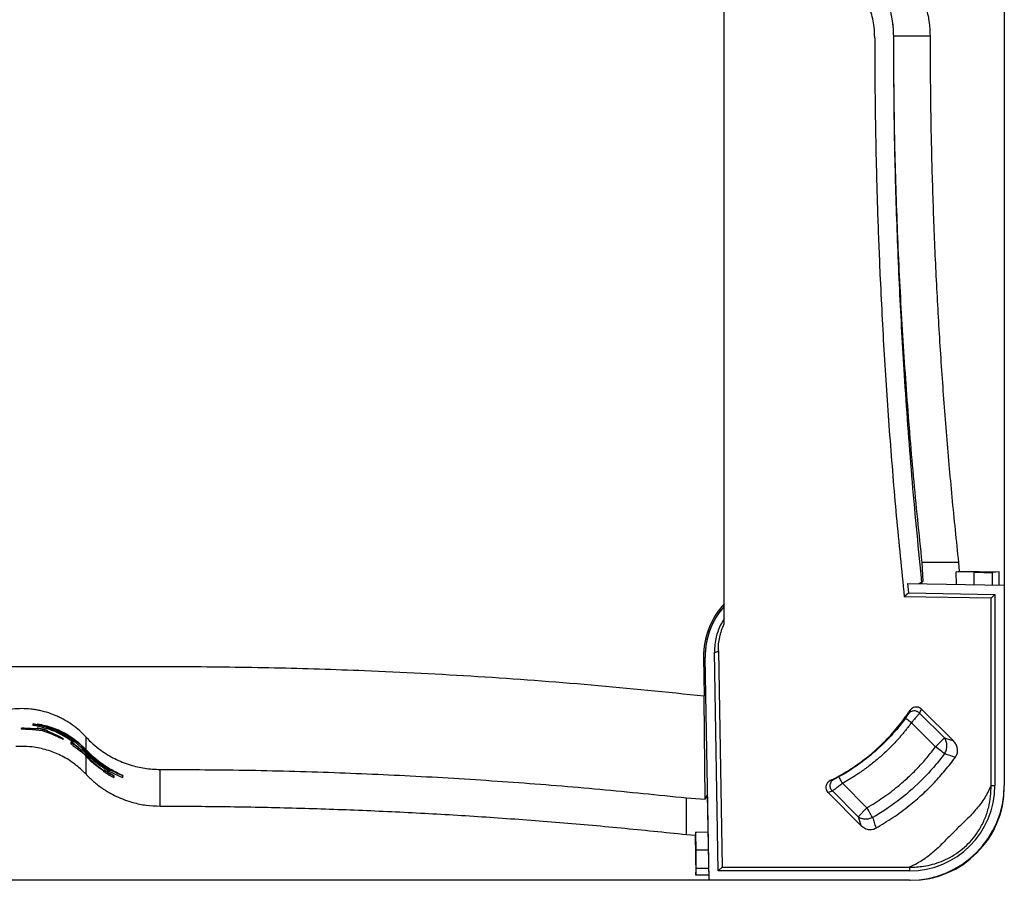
# Paper-space layout '1012-790 Hybird 2way' of a CAD drawing. Header units: millimetres. Extents: x 51 to 2966, y 67 to 3970.
# Tile 38 of 110: x 724 to 1251, y 2709 to 3170. Entities that reach past the tile are written whole.
import ezdxf

# ---------------------------------------------------------------- set-up
doc = ezdxf.new("R2010")
doc.units = ezdxf.units.MM

psp = doc.layouts.new('1012-790 Hybird 2way')

# ---------------------------------------------------------------- linework, layer by layer
at = {"color": 7, "linetype": 'Continuous', "lineweight": 25}
for p, q in [((1251.3, 3751.03), (1251.3, 2867.03)), ((1101.41, 2846.37), (1101.41, 3250.43)), ((1211.57, 3161), (1191.92, 3161)), ((1207.14, 2879.19), (1207.77, 2869.11)), ((1226.78, 2879.19), (1207.14, 2879.19)), ((1226.78, 2879.19), (1227.2, 2874.57)), ((1225.75, 2867.47), (1225.54, 2874.17)), ((1235.09, 2874.01), (1225.54, 2874.17)), ((1227.2, 2874.57), (1248.49, 2874.2)), ((1248.49, 2874.2), (1245.06, 2873.91)), ((1248.49, 2867.08), (1248.49, 2874.2)), ((1200.24, 2862.92), (1199.72, 2867.93)), ((1199.72, 2867.93), (1251.3, 2867.03)), ((1205.14, 2867.83), (1207.77, 2869.11)), ((1207.77, 2869.11), (1206.91, 2869.12)), ((1200.24, 2862.92), (1197.73, 2860.88)), ((1200.24, 2862.92), (1246.3, 2862.11)), ((1244.22, 2860.07), (1246.3, 2862.11)), ((1246.3, 2862.11), (1246.3, 2759.83)), ((1251.3, 2867.03), (1251.3, 2759.83)), ((1244.22, 2860.07), (1197.73, 2860.88)), ((1244.22, 2759.83), (1244.22, 2860.07)), ((1098.21, 2714.03), (1096.17, 2831.16)), ((1098.24, 2831.9), (1100.26, 2716.11)), ((1090.35, 2828.4), (1090.71, 2807.8)), ((1093.3, 2709.03), (1091.22, 2828.38)), ((1090.72, 2806.15), (1090.71, 2807.8)), ((1091.22, 2752.56), (1090.72, 2806.15)), ((1200.83, 2799.95), (1200.83, 2799.94)), ((1206.97, 2800.63), (1207.01, 2800.69)), ((1224.05, 2783.65), (1207.01, 2800.69)), ((1205.95, 2798.6), (1219.28, 2785.27)), ((725.05, 2790.37), (725.05, 2790.17)), ((733.62, 2790.13), (726.65, 2790.48)), ((726.65, 2790.48), (726.65, 2790.28)), ((733.62, 2789.93), (726.65, 2790.28)), ((731.08, 2789.85), (736.22, 2789.22)), ((731.45, 2793.04), (733.66, 2792.53)), ((731.45, 2793.04), (731.45, 2792.83)), ((731.45, 2791.96), (731.45, 2792.83)), ((731.45, 2792.83), (738.49, 2791.21)), ((733.62, 2790.44), (733.62, 2790.24)), ((733.62, 2790.24), (733.62, 2789.93)), ((733.8, 2792.81), (733.8, 2792.61)), ((740.83, 2790.59), (733.8, 2792.61)), ((736.22, 2789.22), (741.3, 2787.39)), ((736.33, 2789.99), (736.33, 2789.78)), ((738.49, 2791.21), (738.49, 2790.69)), ((739.02, 2789.14), (739.02, 2788.93)), ((739.02, 2788.62), (739.02, 2788.93)), ((745.83, 2785.79), (739.02, 2788.83)), ((745.83, 2785.57), (739.02, 2788.62)), ((1214.5, 2780.49), (1201.57, 2793.41)), ((745.83, 2785.79), (745.83, 2785.57)), ((746.97, 2787.24), (753.06, 2783.35)), ((747.46, 2784.83), (747.46, 2784.6)), ((751.63, 2783.12), (751.63, 2782.88)), ((753.06, 2783.35), (753.06, 2783.1)), ((753.06, 2783.1), (753.06, 2782.82)), ((753.53, 2783.43), (753.53, 2784.03)), ((755.41, 2783.12), (759.55, 2779.13)), ((755.41, 2783.12), (755.41, 2782.86)), ((759.55, 2785.9), (759.55, 2779.13)), ((1214.5, 2780.49), (1219.28, 2785.27)), ((1224.05, 2783.65), (1223.9, 2783.7)), ((751.63, 2782.88), (751.63, 2782.11)), ((754.36, 2781.25), (754.36, 2780.99)), ((755.41, 2782.86), (759.41, 2779)), ((759.41, 2777.96), (755.41, 2781.82)), ((757.04, 2778.86), (757.04, 2778.59)), ((757.04, 2778.27), (757.04, 2778.59)), ((759.55, 2776.06), (757.04, 2778.54)), ((759.41, 2775.92), (757.04, 2778.27)), ((757.04, 2777.82), (757.04, 2778.1)), ((759.41, 2778.72), (757.28, 2780.88)), ((757.28, 2780.88), (757.28, 2780.27)), ((757.28, 2780.54), (759.55, 2778.24)), ((757.28, 2780.27), (759.41, 2778.11)), ((757.75, 2779.43), (759.55, 2777.65)), ((757.75, 2779.43), (757.75, 2779.15)), ((757.75, 2779.15), (759.41, 2777.51)), ((757.75, 2778.87), (757.75, 2779.15)), ((759.41, 2777.23), (757.75, 2778.87)), ((759.41, 2779), (759.41, 2778.72)), ((759.41, 2778.11), (759.41, 2777.96)), ((759.41, 2777.51), (759.41, 2777.23)), ((759.41, 2775.92), (759.41, 2775.76)), ((1224.85, 2775.07), (1225.14, 2774.98)), ((769.28, 2768.19), (769.28, 2767.95)), ((769.28, 2767.63), (769.28, 2767.95)), ((769.28, 2767.19), (769.28, 2767.47)), ((769.98, 2769.76), (777.01, 2766.13)), ((772.33, 2768.45), (772.33, 2768.22)), ((772.33, 2768.22), (772.33, 2767.7)), ((779.36, 2765.01), (772.33, 2768.22)), ((799.34, 2748.76), (799.34, 2768.41)), ((772.01, 2766.63), (772.01, 2766.39)), ((774.69, 2765.06), (774.69, 2764.83)), ((774.69, 2764.83), (774.69, 2764.07)), ((777.01, 2766.35), (777.01, 2766.13)), ((779.36, 2765.23), (777.01, 2766.3)), ((779.36, 2765.23), (779.36, 2765.01)), ((779.36, 2764.14), (779.36, 2765.01)), ((1158.15, 2762.44), (1158.14, 2762.44)), ((1173.01, 2743.1), (1159.25, 2756.87)), ((1164.71, 2760.97), (1177.79, 2747.89)), ((1244.22, 2759.83), (1246.3, 2759.83)), ((1081.14, 2733.55), (1081.14, 2753.19)), ((1081.14, 2753.19), (1091.22, 2752.56)), ((1092.5, 2755.19), (1091.22, 2752.56)), ((1093.3, 2709.03), (1092.5, 2755.19)), ((1157, 2756.06), (1156.93, 2756.03)), ((1156.93, 2756.03), (1174.52, 2738.44)), ((1173.01, 2743.1), (1177.79, 2747.89)), ((1174.48, 2738.59), (1174.52, 2738.44)), ((1182.51, 2737.28), (1182.59, 2737)), ((1081.14, 2733.55), (1085.76, 2733.13)), ((1085.76, 2733.13), (1086.14, 2711.84)), ((1092.86, 2734.59), (1086.16, 2734.79)), ((1086.32, 2725.24), (1086.16, 2734.79)), ((1086.14, 2711.84), (1086.42, 2715.27)), ((1100.26, 2716.11), (1098.21, 2714.03)), ((1100.26, 2716.11), (1200.5, 2716.11)), ((1200.5, 2716.11), (1200.5, 2714.03)), ((1093.25, 2711.84), (1086.14, 2711.84)), ((1200.5, 2714.03), (1098.21, 2714.03)), ((1093.3, 2709.03), (209.3, 2709.03)), ((1200.5, 2709.03), (1093.3, 2709.03))]:
    psp.add_line(p, q, dxfattribs=at)
at = {"color": 8, "linetype": 'Continuous', "lineweight": 25}
for p, q in [((1235.09, 2867.31), (1235.09, 2874.01)), ((1245.06, 2867.14), (1245.06, 2873.91)), ((1090.35, 2828.4), (1091.22, 2828.42)), ((759.55, 2778.58), (759.55, 2778.24)), ((759.55, 2777.09), (759.55, 2776.06)), ((759.55, 2775.62), (759.55, 2765.96)), ((1093.02, 2725.24), (1086.32, 2725.24)), ((1093.19, 2715.27), (1086.42, 2715.27))]:
    psp.add_line(p, q, dxfattribs=at)
at = {"color": 7, "linetype": 'Continuous', "lineweight": 25, "flags": 128}
for points in [[(1225.54, 2874.17), (1226.37, 2874.37), (1227.2, 2874.57)], [(1201.57, 2793.41), (1200.96, 2793.86), (1200.36, 2794.3), (1199.81, 2794.7), (1199.33, 2795.05), (1198.93, 2795.35), (1198.62, 2795.57), (1198.43, 2795.72), (1198.34, 2795.78)], [(1219.35, 2776.86), (1218.94, 2777.16), (1218.46, 2777.52), (1217.91, 2777.94), (1217.3, 2778.39), (1216.64, 2778.88), (1215.95, 2779.4), (1215.23, 2779.94), (1214.5, 2780.49)], [(1164.71, 2760.97), (1164.34, 2761.64), (1163.98, 2762.28), (1163.66, 2762.87), (1163.37, 2763.4), (1163.13, 2763.84), (1162.94, 2764.17), (1162.82, 2764.38), (1162.78, 2764.47)], [(1180.83, 2742.64), (1180.57, 2743.08), (1180.27, 2743.6), (1179.92, 2744.2), (1179.54, 2744.85), (1179.13, 2745.57), (1178.7, 2746.32), (1178.25, 2747.09), (1177.79, 2747.89)], [(1086.16, 2734.79), (1085.96, 2733.97), (1085.76, 2733.13)]]:
    psp.add_lwpolyline(points, dxfattribs=at)
at = {"color": 7, "linetype": 'Continuous', "lineweight": 25}
for centre, radius, start, end in [((1131.21, 2829.12), 40.87, 136.8185, 181), ((1131.21, 2829.12), 40, 138.1677, 180.1305), ((1131.3, 2829.08), 40.09, 138.2181, 181), ((1200.5, 2759.83), 45.8, 270, 0), ((1200.5, 2759.83), 50.8, 270, 0), ((1201.3, 2759.03), 50, 270, 0)]:
    psp.add_arc(centre, radius, start, end, dxfattribs=at)
for centre, major_axis, start_param, end_param in [((1235.09, 2874.09), (10, -0.17), 4.712541, 6.196071), ((1086.24, 2725.24), (-0.17, 10), 3.228707, 4.712237)]:
    psp.add_ellipse(centre, major_axis=major_axis, ratio=0.008726, start_param=start_param, end_param=end_param, dxfattribs=at)
for points, knots in [([(1174.42, 3200.78), (1175.58, 3199.71), (1177.91, 3197.37), (1181.3, 3193.25), (1184.46, 3188.51), (1187.21, 3183.24), (1189.39, 3177.62), (1190.9, 3171.88), (1191.74, 3166.26), (1191.9, 3162.71), (1191.9, 3161)], [0.60223936, 0.60223936, 0.60223936, 0.60223936, 0.60828783, 0.61433631, 0.62038478, 0.62643326, 0.63248174, 0.63853021, 0.64457869, 0.65062717, 0.65062717, 0.65062717, 0.65062717]), ([(1174.43, 3200.78), (1175.72, 3199.52), (1178.31, 3196.99), (1181.48, 3193), (1184.09, 3189.06), (1186.21, 3185.24), (1188.05, 3181.19), (1189.95, 3175.87), (1191.19, 3170.46), (1191.83, 3165.1), (1191.89, 3162.36), (1191.92, 3161)], [0, 0, 0, 0, 0.124672, 0.250588, 0.347773, 0.444954, 0.545027, 0.645096, 0.820064, 0.910033, 1, 1, 1, 1]), ([(1194.37, 3200.78), (1195.71, 3199.44), (1198.41, 3196.74), (1201.66, 3192.49), (1204.31, 3188.32), (1206.44, 3184.25), (1208.23, 3179.98), (1209.93, 3174.71), (1211.28, 3168.37), (1211.47, 3163.47), (1211.57, 3161)], [0, 0, 0, 0, 0.1277577, 0.2569272, 0.3587995, 0.4606727, 0.5655036, 0.6703362, 0.8336704, 1, 1, 1, 1]), ([(1181.9, 3161), (1181.9, 3162.7), (1181.7, 3165.93), (1180.95, 3170.42), (1179.8, 3174.63), (1178.26, 3178.65), (1176.34, 3182.5), (1174.01, 3186.23), (1171.19, 3189.86), (1168.91, 3192.25), (1167.63, 3193.44)], [0.60223935, 0.60223935, 0.60223935, 0.60223935, 0.60828783, 0.61433631, 0.62038478, 0.62643326, 0.63248173, 0.63853021, 0.64457869, 0.65062717, 0.65062717, 0.65062717, 0.65062717]), ([(1181.9, 3161), (1181.94, 3150.38), (1182.01, 3129.14), (1182.56, 3097.29), (1183.44, 3065.44), (1184.84, 3029.79), (1186.9, 2990.36), (1189.83, 2947.16), (1193.36, 2903.99), (1196.27, 2875.25), (1197.73, 2860.88)], [0, 0, 0, 0, 0.1059409, 0.2118818, 0.3178755, 0.4238693, 0.5678356, 0.7118019, 0.8559009, 1, 1, 1, 1]), ([(1191.9, 3161), (1191.98, 3145.62), (1192.12, 3114.88), (1193.29, 3068.75), (1195.14, 3022.64), (1197.94, 2973.75), (1201.73, 2922.12), (1205.28, 2885.91), (1207.06, 2867.8)], [0, 0, 0, 0, 0.157016, 0.314032, 0.471214, 0.628395, 0.814163, 1, 1, 1, 1]), ([(1191.92, 3161), (1192, 3144.95), (1192.17, 3112.85), (1193.54, 3065.27), (1195.67, 3018.28), (1198.64, 2971.87), (1202.36, 2925.49), (1205.55, 2894.62), (1207.14, 2879.19)], [0, 0, 0, 0, 0.170501, 0.34106, 0.505665, 0.670322, 0.835135, 1, 1, 1, 1]), ([(1211.57, 3161), (1211.61, 3149.19), (1211.71, 3125.57), (1212.45, 3090.16), (1213.64, 3054.75), (1215.32, 3019.46), (1217.46, 2984.28), (1220.08, 2949.22), (1223.13, 2914.18), (1225.56, 2890.85), (1226.78, 2879.19)], [0, 0, 0, 0, 0.125444, 0.25091, 0.376354, 0.50182, 0.62632, 0.75082, 0.87541, 1, 1, 1, 1]), ([(1101.41, 2849.26), (1100.51, 2847.73), (1098.68, 2844.63), (1097.11, 2839.88), (1096.25, 2835.34), (1096.2, 2832.56), (1096.17, 2831.16)], [0, 0, 0, 0, 0.278078, 0.564222, 0.780253, 1, 1, 1, 1]), ([(1098.24, 2831.9), (1098.19, 2834.41), (1098.44, 2836.88), (1099.1, 2839.9), (1099.25, 2840.51), (1099.59, 2841.71), (1099.77, 2842.3), (1100.39, 2844.08), (1100.86, 2845.24), (1101.41, 2846.37)], [0, 0, 0, 0, 0.5, 0.5, 0.625, 0.625, 0.75, 0.75, 1, 1, 1, 1]), ([(1096.17, 2831.16), (1096.51, 2831.22), (1097.21, 2831.33), (1097.89, 2831.71), (1098.24, 2831.9)], [0, 0, 0, 0, 0.499945, 1, 1, 1, 1]), ([(651.3, 2823.54), (672.93, 2823.53), (710.6, 2823.52), (764.31, 2823.58), (812.46, 2823.61), (860.6, 2823.01), (912.96, 2821.36), (969.49, 2818.42), (1030.18, 2813.98), (1070.53, 2809.86), (1090.71, 2807.8)], [0, 0, 0, 0, 0.147447, 0.256863, 0.366278, 0.475715, 0.585152, 0.723428, 0.861723, 1, 1, 1, 1]), ([(759.55, 2785.9), (758.49, 2787.04), (757.38, 2788.13), (755.04, 2790.2), (753.82, 2791.18), (751.27, 2793.03), (749.94, 2793.89), (747.86, 2795.09), (747.15, 2795.48), (745.72, 2796.21), (745, 2796.56), (742.8, 2797.54), (741.3, 2798.12), (738.25, 2799.13), (736.68, 2799.55), (734.29, 2800.07), (733.48, 2800.22), (731.86, 2800.48), (731.04, 2800.59), (728.6, 2800.85), (726.97, 2800.94), (723.72, 2800.94), (722.09, 2800.86), (718.83, 2800.51), (717.19, 2800.25), (713.98, 2799.56), (712.41, 2799.13), (709.34, 2798.13), (707.84, 2797.55), (704.92, 2796.24), (703.49, 2795.51), (700.71, 2793.9), (699.37, 2793.03), (696.81, 2791.18), (695.59, 2790.2), (693.26, 2788.13), (692.15, 2787.04), (691.09, 2785.9)], [0, 0, 0, 0, 0.0625, 0.0625, 0.125, 0.125, 0.1875, 0.1875, 0.21875, 0.21875, 0.25, 0.25, 0.3125, 0.3125, 0.375, 0.375, 0.40625, 0.40625, 0.4375, 0.4375, 0.5, 0.5, 0.5625, 0.5625, 0.625, 0.625, 0.6875, 0.6875, 0.75, 0.75, 0.8125, 0.8125, 0.875, 0.875, 0.9375, 0.9375, 1, 1, 1, 1]), ([(1158.14, 2762.44), (1160.71, 2763.78), (1165.85, 2766.47), (1173.19, 2771.3), (1180.21, 2776.71), (1187.32, 2783.21), (1194.39, 2790.86), (1198.68, 2796.91), (1200.83, 2799.95)], [0, 0, 0, 0, 0.151299, 0.3026, 0.457885, 0.613171, 0.805589, 1, 1, 1, 1]), ([(1205.95, 2798.6), (1205.53, 2799), (1205.03, 2799.31), (1203.94, 2799.7), (1203.36, 2799.78), (1202.22, 2799.69), (1201.66, 2799.53), (1200.68, 2798.98), (1200.25, 2798.6), (1199.93, 2798.14)], [0, 0, 0, 0, 0.25, 0.25, 0.5, 0.5, 0.75, 0.75, 1, 1, 1, 1]), ([(1207.01, 2800.69), (1206.67, 2800.96), (1206, 2801.52), (1204.71, 2801.87), (1203.38, 2801.8), (1202.12, 2801.29), (1201.29, 2800.59), (1200.93, 2800.08), (1200.83, 2799.95)], [0, 0, 0, 0, 0.180453, 0.366338, 0.549311, 0.736673, 0.931074, 1, 1, 1, 1]), ([(1198.34, 2795.78), (1195.97, 2792.54), (1193.42, 2789.42), (1187.99, 2783.49), (1185.12, 2780.68), (1179.11, 2775.42), (1175.98, 2772.96), (1169.51, 2768.42), (1166.18, 2766.34), (1162.78, 2764.47)], [0, 0, 0, 0, 0.25, 0.25, 0.5, 0.5, 0.75, 0.75, 1, 1, 1, 1]), ([(1199.93, 2798.14), (1199.92, 2798.13), (1199.91, 2798.1), (1199.88, 2798.05), (1199.85, 2798), (1199.82, 2797.94), (1199.78, 2797.87), (1199.7, 2797.75), (1199.58, 2797.56), (1199.38, 2797.26), (1199.16, 2796.92), (1198.93, 2796.59), (1198.72, 2796.3), (1198.54, 2796.04), (1198.41, 2795.86), (1198.34, 2795.78)], [0, 0, 0, 0, 0.0419445, 0.0836372, 0.1251954, 0.1667374, 0.2083819, 0.2502465, 0.3751779, 0.4997467, 0.6247116, 0.7496279, 0.8335836, 0.9166843, 1, 1, 1, 1]), ([(1205.95, 2798.6), (1205.78, 2798.38), (1205.43, 2797.94), (1204.33, 2796.62), (1203, 2795.06), (1202.03, 2793.94), (1201.57, 2793.41)], [0, 0, 0, 0, 0.25751, 0.513872, 0.772643, 1, 1, 1, 1]), ([(726.65, 2790.48), (726.46, 2790.47), (726.1, 2790.46), (725.54, 2790.44), (725.1, 2790.4), (725.07, 2790.38), (725.05, 2790.37)], [0, 0, 0, 0, 0.25119, 0.502432, 0.841338, 1, 1, 1, 1]), ([(726.65, 2790.28), (726.46, 2790.27), (726.1, 2790.26), (725.54, 2790.23), (725.1, 2790.2), (725.07, 2790.18), (725.05, 2790.17)], [0, 0, 0, 0, 0.25119, 0.502432, 0.841339, 1, 1, 1, 1]), ([(725.05, 2790.17), (725.09, 2790.16), (725.16, 2790.14), (725.68, 2790.12), (726.34, 2790.09), (727, 2790.06), (727.42, 2790.04), (727.54, 2790.04)], [0, 0, 0, 0, 0.242151, 0.459198, 0.667859, 0.901592, 1, 1, 1, 1]), ([(727.54, 2790.04), (727.89, 2790.02), (728.58, 2789.99), (729.55, 2789.93), (730.29, 2789.9), (730.81, 2789.87), (731.08, 2789.85)], [0, 0, 0, 0, 0.204413, 0.394572, 0.694396, 1, 1, 1, 1]), ([(753.06, 2782.82), (751.85, 2783.69), (749.43, 2785.42), (745.52, 2787.57), (741.45, 2789.37), (736.76, 2790.96), (733.38, 2791.6), (731.45, 2791.96)], [0, 0, 0, 0, 0.184193, 0.368402, 0.558097, 0.747805, 1, 1, 1, 1]), ([(736.33, 2789.99), (735.97, 2790.07), (735.33, 2790.22), (734.54, 2790.36), (733.95, 2790.45), (733.66, 2790.47), (733.63, 2790.45), (733.62, 2790.44)], [0, 0, 0, 0, 0.220075, 0.393835, 0.567462, 0.794067, 1, 1, 1, 1]), ([(736.33, 2789.78), (735.97, 2789.87), (735.33, 2790.02), (734.54, 2790.16), (733.95, 2790.25), (733.66, 2790.27), (733.63, 2790.25), (733.62, 2790.24)], [0, 0, 0, 0, 0.220056, 0.393811, 0.567427, 0.793933, 1, 1, 1, 1]), ([(733.8, 2792.81), (735.17, 2792.55), (737.9, 2792.03), (741.95, 2790.77), (745.94, 2789.13), (750.54, 2786.75), (753.57, 2784.49), (755.41, 2783.12)], [0, 0, 0, 0, 0.177612, 0.355218, 0.537749, 0.720266, 1, 1, 1, 1]), ([(733.8, 2792.61), (735.16, 2792.35), (737.88, 2791.83), (741.92, 2790.57), (745.88, 2788.93), (750.5, 2786.54), (753.55, 2784.25), (755.41, 2782.86)], [0, 0, 0, 0, 0.176654, 0.353303, 0.534849, 0.716383, 1, 1, 1, 1]), ([(739.02, 2789.14), (739, 2789.16), (738.95, 2789.2), (738.48, 2789.38), (737.86, 2789.58), (737.11, 2789.8), (736.58, 2789.93), (736.33, 2789.99)], [0, 0, 0, 0, 0.320792, 0.499022, 0.678127, 0.845943, 1, 1, 1, 1]), ([(739.02, 2788.93), (739, 2788.95), (738.95, 2789), (738.48, 2789.17), (737.86, 2789.37), (737.11, 2789.59), (736.58, 2789.72), (736.33, 2789.78)], [0, 0, 0, 0, 0.32077, 0.498986, 0.67808, 0.845917, 1, 1, 1, 1]), ([(738.49, 2790.9), (739.79, 2790.51), (742.39, 2789.73), (746.22, 2788.1), (749.97, 2786.13), (752.34, 2784.5), (753.53, 2783.68)], [0, 0, 0, 0, 0.246593, 0.493169, 0.746597, 1, 1, 1, 1]), ([(738.49, 2790.69), (739.79, 2790.3), (742.4, 2789.52), (746.22, 2787.87), (749.97, 2785.9), (752.34, 2784.25), (753.53, 2783.43)], [0, 0, 0, 0, 0.246553, 0.4930867, 0.7465564, 1, 1, 1, 1]), ([(755.41, 2781.82), (754.27, 2782.7), (751.99, 2784.47), (748.29, 2786.67), (744.42, 2788.57), (741.71, 2789.52), (740.36, 2789.99)], [0, 0, 0, 0, 0.246121, 0.492268, 0.746125, 1, 1, 1, 1]), ([(740.36, 2789.99), (742.56, 2789.1), (747, 2787.32), (751.03, 2784.52), (753.06, 2783.1)], [0, 0, 0, 0, 0.495235, 1, 1, 1, 1]), ([(753.53, 2784.03), (751.54, 2785.38), (747.51, 2788.09), (743.07, 2789.75), (740.83, 2790.59)], [0, 0, 0, 0, 0.4947075, 1, 1, 1, 1]), ([(1201.57, 2793.41), (1201.37, 2793.14), (1200.96, 2792.58), (1200.34, 2791.76), (1199.71, 2790.94), (1199.07, 2790.13), (1198.43, 2789.32), (1197.78, 2788.52), (1197.13, 2787.73), (1196.46, 2786.94), (1195.79, 2786.15), (1195.11, 2785.38), (1194.43, 2784.61), (1192.59, 2782.58), (1189.5, 2779.38), (1184.99, 2775.18), (1180.25, 2771.23), (1176.39, 2768.35), (1173.56, 2766.39), (1171.83, 2765.24), (1170.08, 2764.12), (1168.31, 2763.04), (1166.52, 2761.98), (1165.31, 2761.31), (1164.71, 2760.97)], [0, 0, 0, 0, 0.0208609, 0.0417127, 0.062557, 0.0833956, 0.1042301, 0.1250623, 0.145894, 0.1667267, 0.1875622, 0.2084023, 0.2292486, 0.2501028, 0.3743288, 0.4985453, 0.6234152, 0.7482851, 0.7902586, 0.8322051, 0.8741385, 0.9160728, 0.958022, 1, 1, 1, 1]), ([(741.3, 2787.39), (741.72, 2787.21), (742.36, 2786.94), (743.26, 2786.53), (744.13, 2786.15), (744.62, 2785.92), (744.86, 2785.82)], [0, 0, 0, 0, 0.456401, 0.695272, 0.857617, 1, 1, 1, 1]), ([(744.86, 2785.82), (745.23, 2785.64), (745.9, 2785.33), (746.74, 2784.93), (747.26, 2784.67), (747.44, 2784.6), (747.46, 2784.6), (747.46, 2784.6)], [0, 0, 0, 0, 0.298737, 0.532906, 0.767769, 0.928577, 1, 1, 1, 1]), ([(747.46, 2784.83), (747.41, 2784.87), (747.28, 2784.97), (746.6, 2785.37), (746.09, 2785.65), (745.83, 2785.79)], [0, 0, 0, 0, 0.248345, 0.621639, 1, 1, 1, 1]), ([(747.46, 2784.6), (747.41, 2784.64), (747.28, 2784.74), (746.6, 2785.14), (746.09, 2785.43), (745.83, 2785.57)], [0, 0, 0, 0, 0.248284, 0.621612, 1, 1, 1, 1]), ([(754.36, 2781.25), (753.99, 2781.54), (753.35, 2782.03), (752.56, 2782.58), (752.04, 2782.92), (751.69, 2783.12), (751.65, 2783.12), (751.63, 2783.12)], [0, 0, 0, 0, 0.257586, 0.441551, 0.595482, 0.749313, 1, 1, 1, 1]), ([(759.55, 2785.9), (760.81, 2784.61), (763.34, 2782.02), (767.34, 2778.86), (771.27, 2776.24), (775.09, 2774.12), (779.14, 2772.28), (784.46, 2770.38), (789.87, 2769.14), (795.23, 2768.5), (797.97, 2768.44), (799.34, 2768.41)], [0, 0, 0, 0, 0.124672, 0.250588, 0.347773, 0.444954, 0.545027, 0.645096, 0.820064, 0.910033, 1, 1, 1, 1]), ([(1219.35, 2776.86), (1219.76, 2777.5), (1220.07, 2778.21), (1220.5, 2779.69), (1220.6, 2780.46), (1220.59, 2781.97), (1220.47, 2782.71), (1220.02, 2784.09), (1219.69, 2784.72), (1219.28, 2785.27)], [0, 0, 0, 0, 0.25, 0.25, 0.5, 0.5, 0.75, 0.75, 1, 1, 1, 1]), ([(1225.14, 2774.98), (1225.49, 2775.57), (1226.18, 2776.75), (1226.39, 2778.85), (1225.95, 2780.93), (1225.07, 2782.55), (1224.3, 2783.37), (1224.05, 2783.65)], [0, 0, 0, 0, 0.214534, 0.42911, 0.645624, 0.880107, 1, 1, 1, 1]), ([(759.55, 2765.96), (757.68, 2767.77), (753.87, 2771.45), (747.12, 2775.63), (739.76, 2778.73), (732.99, 2780.27), (727.06, 2780.84), (723.79, 2780.72), (722.14, 2780.66)], [0, 0, 0, 0, 0.188151, 0.381763, 0.569917, 0.763536, 0.881122, 1, 1, 1, 1]), ([(754.36, 2780.99), (753.99, 2781.28), (753.35, 2781.78), (752.56, 2782.33), (752.04, 2782.68), (751.69, 2782.88), (751.65, 2782.88), (751.63, 2782.88)], [0, 0, 0, 0, 0.258045, 0.442122, 0.595911, 0.749612, 1, 1, 1, 1]), ([(751.63, 2782.11), (751.67, 2782.07), (751.72, 2782), (752.3, 2781.57), (752.98, 2781.06), (753.7, 2780.51), (754.19, 2780.12), (754.36, 2779.99)], [0, 0, 0, 0, 0.323566, 0.492467, 0.660951, 0.881597, 1, 1, 1, 1]), ([(757.04, 2778.86), (757.01, 2778.9), (756.97, 2778.97), (756.52, 2779.41), (755.88, 2779.99), (755.13, 2780.64), (754.58, 2781.08), (754.36, 2781.25)], [0, 0, 0, 0, 0.26983, 0.444968, 0.620249, 0.852083, 1, 1, 1, 1]), ([(757.04, 2778.59), (757.01, 2778.63), (756.97, 2778.7), (756.52, 2779.14), (755.89, 2779.73), (755.13, 2780.38), (754.58, 2780.82), (754.36, 2780.99)], [0, 0, 0, 0, 0.26942, 0.444392, 0.619495, 0.852028, 1, 1, 1, 1]), ([(754.36, 2779.99), (754.74, 2779.68), (755.4, 2779.16), (756.17, 2778.5), (756.67, 2778.08), (756.99, 2777.83), (757.02, 2777.82), (757.04, 2777.82)], [0, 0, 0, 0, 0.261141, 0.452109, 0.611872, 0.771399, 1, 1, 1, 1]), ([(777.01, 2766.13), (775.44, 2766.92), (772.28, 2768.49), (767.76, 2771.48), (763.4, 2774.92), (760.74, 2777.64), (759.41, 2779)], [0, 0, 0, 0, 0.2457979, 0.4915755, 0.7458034, 1, 1, 1, 1]), ([(759.41, 2778.72), (761.04, 2777.05), (764.34, 2773.7), (768.09, 2771.08), (769.98, 2769.76)], [0, 0, 0, 0, 0.496393, 1, 1, 1, 1]), ([(772.33, 2767.7), (770.05, 2769.17), (766.6, 2771.38), (762.38, 2775.03), (760.4, 2777.08), (759.41, 2778.11)], [0, 0, 0, 0, 0.494891, 0.747455, 1, 1, 1, 1]), ([(777.01, 2766.35), (775.45, 2767.14), (772.32, 2768.7), (767.83, 2771.67), (763.51, 2775.09), (760.87, 2777.78), (759.55, 2779.13)], [0, 0, 0, 0, 0.24583, 0.491642, 0.745837, 1, 1, 1, 1]), ([(772.33, 2767.93), (770.06, 2769.38), (765.49, 2772.29), (761.54, 2776.25), (759.55, 2778.24)], [0, 0, 0, 0, 0.4951249, 1, 1, 1, 1]), ([(1177.79, 2747.89), (1180.67, 2749.64), (1186.46, 2753.17), (1193.76, 2758.77), (1199.94, 2764.18), (1205.11, 2769.28), (1210, 2774.7), (1213, 2778.56), (1214.5, 2780.49)], [0, 0, 0, 0, 0.204836, 0.411095, 0.557273, 0.703451, 0.851725, 1, 1, 1, 1]), ([(770.45, 2768.7), (768.5, 2769.96), (764.58, 2772.48), (761.14, 2775.83), (759.41, 2777.51)], [0, 0, 0, 0, 0.4959834, 1, 1, 1, 1]), ([(759.41, 2777.23), (760.85, 2775.72), (762.36, 2774.33), (765.48, 2771.75), (767.09, 2770.56), (770.43, 2768.39), (772.14, 2767.4), (775.68, 2765.62), (777.51, 2764.83), (779.36, 2764.14)], [0, 0, 0, 0, 0.25, 0.25, 0.5, 0.5, 0.75, 0.75, 1, 1, 1, 1]), ([(759.41, 2775.92), (760.92, 2774.4), (763.97, 2771.35), (767.5, 2768.88), (769.28, 2767.63)], [0, 0, 0, 0, 0.496519, 1, 1, 1, 1]), ([(769.28, 2767.47), (767.53, 2768.69), (763.99, 2771.17), (760.94, 2774.22), (759.41, 2775.76)], [0, 0, 0, 0, 0.496515, 1, 1, 1, 1]), ([(759.55, 2776.06), (761.04, 2774.56), (764.05, 2771.55), (767.53, 2769.1), (769.28, 2767.87)], [0, 0, 0, 0, 0.496591, 1, 1, 1, 1]), ([(1219.35, 2776.86), (1219.09, 2776.51), (1217.19, 2774), (1215.19, 2771.55), (1209.83, 2765.38), (1205.99, 2761.5), (1197.89, 2754.29), (1193.64, 2750.96), (1187.02, 2746.42), (1184.23, 2744.63), (1181.39, 2742.96), (1180.83, 2742.64)], [0.0701224, 0.0701224, 0.0701224, 0.0701224, 0.0914222, 0.2261562, 0.2261562, 0.4956242, 0.4956242, 0.7650922, 0.7650922, 0.8998262, 0.9328997, 0.9328997, 0.9328997, 0.9328997]), ([(1182.59, 2737), (1185.66, 2738.83), (1191.82, 2742.49), (1200.02, 2748.59), (1207.4, 2754.9), (1213.85, 2761.26), (1219.82, 2767.93), (1223.36, 2772.63), (1225.14, 2774.98)], [0, 0, 0, 0, 0.1863205, 0.3738424, 0.5330381, 0.6929828, 0.8461577, 1, 1, 1, 1]), ([(769.28, 2768.19), (769.32, 2768.19), (769.37, 2768.19), (769.9, 2767.88), (770.52, 2767.5), (771.25, 2767.07), (771.77, 2766.77), (772.01, 2766.63)], [0, 0, 0, 0, 0.3198387, 0.4885016, 0.6570224, 0.8382531, 1, 1, 1, 1]), ([(769.28, 2767.95), (769.32, 2767.95), (769.37, 2767.95), (769.9, 2767.64), (770.52, 2767.27), (771.25, 2766.84), (771.77, 2766.54), (772.01, 2766.39)], [0, 0, 0, 0, 0.320025, 0.488792, 0.657424, 0.838584, 1, 1, 1, 1]), ([(772.01, 2765.39), (771.68, 2765.58), (771.06, 2765.95), (770.24, 2766.47), (769.66, 2766.87), (769.33, 2767.12), (769.3, 2767.16), (769.28, 2767.19)], [0, 0, 0, 0, 0.214242, 0.403861, 0.594187, 0.771159, 1, 1, 1, 1]), ([(799.34, 2768.41), (815.38, 2768.33), (847.48, 2768.16), (895.06, 2766.79), (942.05, 2764.66), (988.46, 2761.7), (1034.84, 2757.97), (1065.71, 2754.78), (1081.14, 2753.19)], [0, 0, 0, 0, 0.170501, 0.34106, 0.505665, 0.670322, 0.835135, 1, 1, 1, 1]), ([(759.55, 2765.96), (760.89, 2764.62), (763.59, 2761.92), (767.84, 2758.67), (772.01, 2756.02), (776.08, 2753.89), (780.35, 2752.1), (785.63, 2750.41), (791.97, 2749.05), (796.86, 2748.86), (799.34, 2748.76)], [0, 0, 0, 0, 0.1277577, 0.2569272, 0.3587995, 0.4606727, 0.5655036, 0.6703362, 0.8336704, 1, 1, 1, 1]), ([(772.01, 2766.63), (772.35, 2766.43), (772.95, 2766.09), (773.73, 2765.65), (774.3, 2765.33), (774.64, 2765.12), (774.67, 2765.08), (774.69, 2765.06)], [0, 0, 0, 0, 0.222209, 0.393677, 0.565585, 0.76911, 1, 1, 1, 1]), ([(772.01, 2766.39), (772.35, 2766.2), (772.95, 2765.86), (773.73, 2765.43), (774.3, 2765.1), (774.64, 2764.9), (774.67, 2764.86), (774.69, 2764.83)], [0, 0, 0, 0, 0.222328, 0.393697, 0.565498, 0.769244, 1, 1, 1, 1]), ([(774.69, 2764.07), (774.68, 2764.06), (774.68, 2764.06), (774.64, 2764.06), (774.61, 2764.07), (774.52, 2764.1), (774.46, 2764.13), (774.3, 2764.19), (774.19, 2764.24), (773.94, 2764.36), (773.8, 2764.43), (773.49, 2764.59), (773.31, 2764.68), (772.96, 2764.86), (772.77, 2764.96), (772.39, 2765.17), (772.2, 2765.28), (772.01, 2765.39)], [0, 0, 0, 0, 0.125, 0.125, 0.25, 0.25, 0.375, 0.375, 0.5, 0.5, 0.625, 0.625, 0.75, 0.75, 0.875, 0.875, 1, 1, 1, 1]), ([(1158.14, 2762.44), (1157.74, 2762.19), (1156.91, 2761.68), (1156.09, 2760.46), (1155.73, 2759.08), (1155.87, 2757.72), (1156.34, 2756.69), (1156.78, 2756.2), (1156.93, 2756.03)], [0, 0, 0, 0, 0.1869205, 0.3795217, 0.5635805, 0.7401575, 0.9114722, 1, 1, 1, 1]), ([(1159.25, 2756.87), (1159.07, 2757.06), (1158.72, 2757.5), (1158.32, 2758.33), (1158.1, 2759.29), (1158.12, 2760.29), (1158.38, 2761.25), (1158.85, 2762.08), (1159.46, 2762.73), (1159.92, 2763.03), (1160.14, 2763.15)], [0.0000001, 0.0000001, 0.0000001, 0.0000001, 0.1249996, 0.2499996, 0.3749996, 0.4999996, 0.6249996, 0.7499996, 0.8749996, 0.9999996, 0.9999996, 0.9999996, 0.9999996]), ([(1160.14, 2763.15), (1159.81, 2763.03), (1159.15, 2762.79), (1158.48, 2762.55), (1158.15, 2762.44)], [0, 0, 0, 0, 0.5085305, 1, 1, 1, 1]), ([(1162.78, 2764.47), (1162.73, 2764.44), (1162.63, 2764.39), (1162.49, 2764.31), (1162.34, 2764.23), (1162.2, 2764.15), (1162.06, 2764.08), (1161.83, 2763.96), (1161.51, 2763.79), (1161.14, 2763.61), (1160.8, 2763.44), (1160.55, 2763.32), (1160.37, 2763.24), (1160.24, 2763.18), (1160.17, 2763.16), (1160.14, 2763.15)], [0, 0, 0, 0, 0.041792, 0.083385, 0.1249, 0.166464, 0.208198, 0.250226, 0.37481, 0.499375, 0.624132, 0.749205, 0.833359, 0.91662, 1, 1, 1, 1]), ([(1159.25, 2756.87), (1158.88, 2756.73), (1158.13, 2756.46), (1157.38, 2756.19), (1157, 2756.06)], [0, 0, 0, 0, 0.501113, 1, 1, 1, 1]), ([(1164.71, 2760.97), (1164.06, 2760.46), (1162.75, 2759.45), (1161.01, 2758.14), (1159.8, 2757.25), (1159.41, 2756.98), (1159.25, 2756.87)], [0, 0, 0, 0, 0.268649, 0.538195, 0.807864, 1, 1, 1, 1]), ([(1200.5, 2716.11), (1201.78, 2716.11), (1204.33, 2716.11), (1208.48, 2716.57), (1212.94, 2717.5), (1217.63, 2719.07), (1222.29, 2721.24), (1226.81, 2724.09), (1231.09, 2727.62), (1234.87, 2731.72), (1238.28, 2736.55), (1241.09, 2742.09), (1243.04, 2748.04), (1244.14, 2753.99), (1244.2, 2757.87), (1244.22, 2759.83)], [0, 0, 0, 0, 0.057313, 0.114624, 0.186638, 0.258865, 0.330778, 0.407549, 0.484242, 0.56121, 0.638251, 0.731956, 0.825766, 0.91216, 1, 1, 1, 1]), ([(1244.22, 2759.83), (1243.16, 2757.59), (1241.03, 2753.11), (1236.42, 2747.07), (1231.12, 2741.47), (1225.42, 2736.05), (1220.17, 2730.8), (1215.29, 2725.79), (1210.28, 2721.58), (1205.33, 2718.28), (1201.92, 2716.74), (1200.5, 2716.11)], [0, 0, 0, 0, 0.118201, 0.236558, 0.361728, 0.487096, 0.612434, 0.716953, 0.82154, 0.925562, 1, 1, 1, 1]), ([(799.34, 2748.76), (811.14, 2748.72), (834.76, 2748.62), (870.17, 2747.88), (905.58, 2746.69), (940.87, 2745.01), (976.05, 2742.87), (1011.11, 2740.26), (1046.15, 2737.2), (1069.48, 2734.77), (1081.14, 2733.55)], [0, 0, 0, 0, 0.125444, 0.25091, 0.376354, 0.50182, 0.62632, 0.75082, 0.87541, 1, 1, 1, 1]), ([(1180.83, 2742.64), (1180.23, 2742.33), (1179.57, 2742.09), (1178.17, 2741.79), (1177.44, 2741.73), (1176.01, 2741.81), (1175.31, 2741.96), (1174.05, 2742.42), (1173.49, 2742.74), (1173.01, 2743.1)], [0, 0, 0, 0, 0.25, 0.25, 0.5, 0.5, 0.75, 0.75, 1, 1, 1, 1]), ([(1180.83, 2742.64), (1181.1, 2741.75), (1181.66, 2739.97), (1182.22, 2738.18), (1182.51, 2737.28)], [0, 0, 0, 0, 0.494907, 1, 1, 1, 1]), ([(1174.52, 2738.44), (1175.19, 2737.88), (1176.53, 2736.76), (1179.02, 2736.09), (1181.13, 2736.29), (1182.21, 2736.81), (1182.59, 2737)], [0, 0, 0, 0, 0.295282, 0.591929, 0.854158, 1, 1, 1, 1])]:
    psp.add_open_spline(points, degree=3, knots=knots, dxfattribs=at)
for points in [[(1200.83, 2799.94), (1200.54, 2799.34), (1200.24, 2798.74), (1199.93, 2798.14)], [(1205.95, 2798.6), (1206.3, 2799.27), (1206.64, 2799.94), (1206.97, 2800.63)], [(1223.9, 2783.7), (1222.36, 2784.22), (1220.82, 2784.74), (1219.28, 2785.27)], [(1219.35, 2776.86), (1221.19, 2776.26), (1223.02, 2775.67), (1224.85, 2775.07)], [(1173.01, 2743.1), (1173.5, 2741.6), (1173.99, 2740.09), (1174.48, 2738.59)]]:
    psp.add_open_spline(points, degree=3, dxfattribs=at)

doc.saveas('drawing.dxf')
